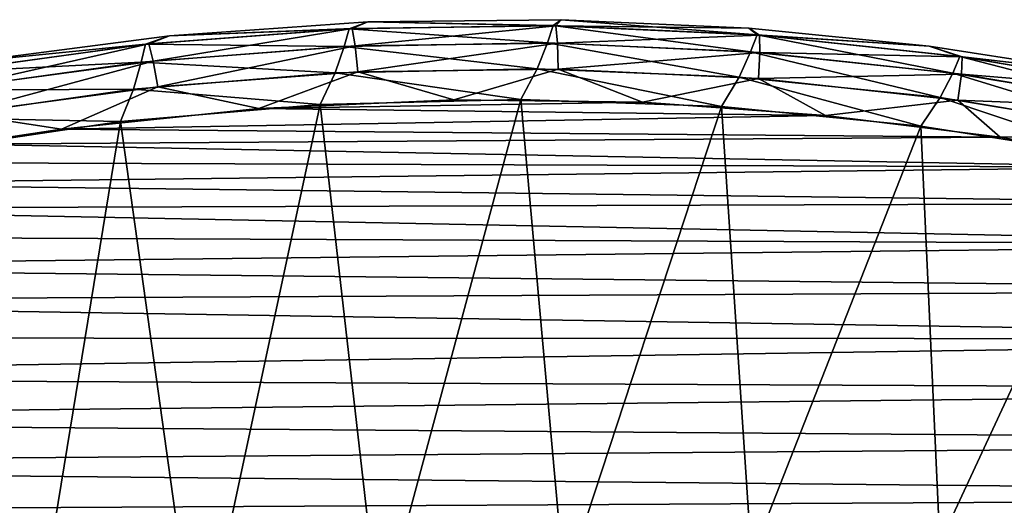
# Model space of a CAD drawing. Header units: millimetres. Extents: x -35.2 to 15.9, y -21 to 21.
# Tile 48 of 57: x -6.5 to -0.4, y 18 to 21. Entities that reach past the tile are written whole.
import ezdxf

# ---------------------------------------------------------------- set-up
doc = ezdxf.new("R2010")
doc.units = ezdxf.units.MM
doc.header["$LTSCALE"] = 65.185185
for name, color, linetype in [('23', 7, 'CONTINUOUS'), ('27', 7, 'CONTINUOUS'), ('28', 7, 'CONTINUOUS'), ('39', 7, 'CONTINUOUS'), ('40', 7, 'CONTINUOUS')]:
    doc.layers.add(name, color=color, linetype=linetype)

msp = doc.modelspace()

# ---------------------------------------------------------------- linework, layer by layer
at = {"layer": '23', "linetype": 'Continuous'}
for points in [[(-5.8823, 20.3609, -2.75), (-5.4008, 16.9082, -2.75), (-4.6376, 20.4684, -2.75), (-5.8823, 20.3609, -2.75)], [(-5.4008, 16.9082, -2.75), (-4.2683, 17.2292, -2.75), (-4.6376, 20.4684, -2.75), (-5.4008, 16.9082, -2.75)], [(-4.6376, 20.4684, -2.75), (-4.2683, 17.2292, -2.75), (-3.3871, 20.4995, -2.75), (-4.6376, 20.4684, -2.75)], [(-4.2683, 17.2292, -2.75), (-3.1148, 17.4744, -2.75), (-3.3871, 20.4995, -2.75), (-4.2683, 17.2292, -2.75)], [(-3.3871, 20.4995, -2.75), (-3.1148, 17.4744, -2.75), (-2.1366, 20.4546, -2.75), (-3.3871, 20.4995, -2.75)], [(-3.1148, 17.4744, -2.75), (-1.9488, 17.6427, -2.75), (-2.1366, 20.4546, -2.75), (-3.1148, 17.4744, -2.75)], [(-2.1366, 20.4546, -2.75), (-1.9488, 17.6427, -2.75), (-0.8933, 20.3334, -2.75), (-2.1366, 20.4546, -2.75)], [(-7.1208, 20.1776, -2.75), (-6.5122, 16.5122, -2.75), (-5.8823, 20.3609, -2.75), (-7.1208, 20.1776, -2.75)], [(-6.5122, 16.5122, -2.75), (-5.4008, 16.9082, -2.75), (-5.8823, 20.3609, -2.75), (-6.5122, 16.5122, -2.75)], [(-1.9488, 17.6427, -2.75), (-0.7741, 17.7329, -2.75), (-0.8933, 20.3334, -2.75), (-1.9488, 17.6427, -2.75)], [(-0.8933, 20.3334, -2.75), (-0.7741, 17.7329, -2.75), (0.3435, 20.1364, -2.75), (-0.8933, 20.3334, -2.75)], [(-0.7741, 17.7329, -2.75), (0.405, 17.7454, -2.75), (0.3435, 20.1364, -2.75), (-0.7741, 17.7329, -2.75)]]:
    msp.add_3dface(points, dxfattribs=at)
at = {"layer": '27', "linetype": 'Continuous'}
for points in [[(-5.0198, 20.4435, -4.05), (-1.4873, 20.3996, -4.05), (-6.2499, 20.314, -4.05), (-5.0198, 20.4435, -4.05)], [(-3.8052, 20.4965, -4.05), (-2.6284, 20.4821, -4.05), (-5.0198, 20.4435, -4.05), (-3.8052, 20.4965, -4.05)], [(-2.6284, 20.4821, -4.05), (-1.4873, 20.3996, -4.05), (-5.0198, 20.4435, -4.05), (-2.6284, 20.4821, -4.05)], [(-1.4873, 20.3996, -4.05), (-0.3991, 20.2652, -4.05), (-6.2499, 20.314, -4.05), (-1.4873, 20.3996, -4.05)], [(-6.2499, 20.314, -4.05), (-0.3991, 20.2652, -4.05), (-6.8716, 20.2196, -4.05), (-6.2499, 20.314, -4.05)], [(-0.3991, 20.2652, -4.05), (0.6366, 20.0773, -4.05), (-6.8716, 20.2196, -4.05), (-0.3991, 20.2652, -4.05)], [(-6.8716, 20.2196, -4.05), (0.6366, 20.0773, -4.05), (-7.4962, 20.1059, -4.05), (-6.8716, 20.2196, -4.05)], [(-7.4962, 20.1059, -4.05), (0.6366, 20.0773, -4.05), (-8.1192, 19.9727, -4.05), (-7.4962, 20.1059, -4.05)], [(0.6366, 20.0773, -4.05), (1.6126, 19.8533, -4.05), (-8.1192, 19.9727, -4.05), (0.6366, 20.0773, -4.05)], [(-8.1192, 19.9727, -4.05), (1.6126, 19.8533, -4.05), (-8.7364, 19.8198, -4.05), (-8.1192, 19.9727, -4.05)], [(1.6126, 19.8533, -4.05), (2.5262, 19.5941, -4.05), (-8.7364, 19.8198, -4.05), (1.6126, 19.8533, -4.05)], [(-8.7364, 19.8198, -4.05), (2.5262, 19.5941, -4.05), (-9.3512, 19.6466, -4.05), (-8.7364, 19.8198, -4.05)], [(-9.3512, 19.6466, -4.05), (2.5262, 19.5941, -4.05), (-9.9636, 19.4536, -4.05), (-9.3512, 19.6466, -4.05)], [(2.5262, 19.5941, -4.05), (3.3822, 19.3107, -4.05), (-9.9636, 19.4536, -4.05), (2.5262, 19.5941, -4.05)], [(-9.9636, 19.4536, -4.05), (3.3822, 19.3107, -4.05), (-10.5701, 19.2417, -4.05), (-9.9636, 19.4536, -4.05)], [(3.3822, 19.3107, -4.05), (4.1805, 19.0071, -4.05), (-10.5701, 19.2417, -4.05), (3.3822, 19.3107, -4.05)], [(-10.5701, 19.2417, -4.05), (4.1805, 19.0071, -4.05), (-11.1672, 19.0122, -4.05), (-10.5701, 19.2417, -4.05)], [(-11.1672, 19.0122, -4.05), (4.1805, 19.0071, -4.05), (-11.7546, 18.7647, -4.05), (-11.1672, 19.0122, -4.05)], [(4.1805, 19.0071, -4.05), (4.9258, 18.6882, -4.05), (-11.7546, 18.7647, -4.05), (4.1805, 19.0071, -4.05)], [(-11.7546, 18.7647, -4.05), (4.9258, 18.6882, -4.05), (-12.3345, 18.4986, -4.05), (-11.7546, 18.7647, -4.05)], [(4.9258, 18.6882, -4.05), (5.6211, 18.3596, -4.05), (-12.3345, 18.4986, -4.05), (4.9258, 18.6882, -4.05)], [(-12.3345, 18.4986, -4.05), (5.6211, 18.3596, -4.05), (-12.9054, 18.2148, -4.05), (-12.3345, 18.4986, -4.05)], [(5.6211, 18.3596, -4.05), (6.2687, 18.0224, -4.05), (-12.9054, 18.2148, -4.05), (5.6211, 18.3596, -4.05)], [(-12.9054, 18.2148, -4.05), (6.2687, 18.0224, -4.05), (-13.4659, 17.9145, -4.05), (-12.9054, 18.2148, -4.05)], [(6.2687, 18.0224, -4.05), (6.8738, 17.6821, -4.05), (-13.4659, 17.9145, -4.05), (6.2687, 18.0224, -4.05)]]:
    msp.add_3dface(points, dxfattribs=at)
at = {"layer": '28', "linetype": 'Continuous'}
for points in [[(-4.3419, 20.9831, -3.55), (-4.3415, 20.9831, -3.25), (-3.136, 20.9968, -3.55), (-4.3419, 20.9831, -3.55)], [(-4.3415, 20.9831, -3.25), (-3.1357, 20.9968, -3.25), (-3.136, 20.9968, -3.55), (-4.3415, 20.9831, -3.25)], [(-3.136, 20.9968, -3.55), (-3.1357, 20.9968, -3.25), (-1.9664, 20.9439, -3.55), (-3.136, 20.9968, -3.55)], [(-3.1357, 20.9968, -3.25), (-1.9661, 20.9439, -3.25), (-1.9664, 20.9439, -3.55), (-3.1357, 20.9968, -3.25)], [(-5.577, 20.897, -3.55), (-5.5766, 20.8971, -3.25), (-4.3419, 20.9831, -3.55), (-5.577, 20.897, -3.55)], [(-5.5766, 20.8971, -3.25), (-4.3415, 20.9831, -3.25), (-4.3419, 20.9831, -3.55), (-5.5766, 20.8971, -3.25)], [(-1.9664, 20.9439, -3.55), (-1.9661, 20.9439, -3.25), (-0.8414, 20.831, -3.55), (-1.9664, 20.9439, -3.55)], [(-1.9661, 20.9439, -3.25), (-0.8412, 20.831, -3.25), (-0.8414, 20.831, -3.55), (-1.9661, 20.9439, -3.25)], [(-6.8264, 20.7349, -3.55), (-6.8257, 20.735, -3.25), (-5.577, 20.897, -3.55), (-6.8264, 20.7349, -3.55)], [(-6.8257, 20.735, -3.25), (-5.5766, 20.8971, -3.25), (-5.577, 20.897, -3.55), (-6.8257, 20.735, -3.25)], [(-0.8412, 20.831, -3.25), (0.2298, 20.6661, -3.25), (-0.8414, 20.831, -3.55), (-0.8412, 20.831, -3.25)], [(-0.8414, 20.831, -3.55), (0.2298, 20.6661, -3.25), (0.2298, 20.6661, -3.55), (-0.8414, 20.831, -3.55)]]:
    msp.add_3dface(points, dxfattribs=at)
at = {"layer": '39', "linetype": 'Continuous'}
for points in [[(-4.3419, 20.9831, -3.55), (-3.136, 20.9968, -3.55), (-3.1684, 20.9593, -3.7413), (-4.3419, 20.9831, -3.55)], [(-3.136, 20.9968, -3.55), (-1.9664, 20.9439, -3.55), (-3.1684, 20.9593, -3.7413), (-3.136, 20.9968, -3.55)], [(-5.7069, 20.8454, -3.7413), (-5.577, 20.897, -3.55), (-4.4394, 20.9409, -3.7413), (-5.7069, 20.8454, -3.7413)], [(-5.7069, 20.8454, -3.7413), (-4.4394, 20.9409, -3.7413), (-5.6802, 20.7391, -3.9037), (-5.7069, 20.8454, -3.7413)], [(-5.6802, 20.7391, -3.9037), (-4.4394, 20.9409, -3.7413), (-4.4207, 20.8331, -3.9037), (-5.6802, 20.7391, -3.9037)], [(-5.577, 20.897, -3.55), (-4.3419, 20.9831, -3.55), (-4.4394, 20.9409, -3.7413), (-5.577, 20.897, -3.55)], [(-4.4394, 20.9409, -3.7413), (-4.3419, 20.9831, -3.55), (-3.1684, 20.9593, -3.7413), (-4.4394, 20.9409, -3.7413)], [(-4.4394, 20.9409, -3.7413), (-3.1684, 20.9593, -3.7413), (-4.4207, 20.8331, -3.9037), (-4.4394, 20.9409, -3.7413)], [(-4.4207, 20.8331, -3.9037), (-3.1684, 20.9593, -3.7413), (-3.1578, 20.8506, -3.9037), (-4.4207, 20.8331, -3.9037)], [(-3.1684, 20.9593, -3.7413), (-1.9664, 20.9439, -3.55), (-1.8986, 20.9007, -3.7413), (-3.1684, 20.9593, -3.7413)], [(-3.1684, 20.9593, -3.7413), (-1.8986, 20.9007, -3.7413), (-3.1578, 20.8506, -3.9037), (-3.1684, 20.9593, -3.7413)], [(-1.9664, 20.9439, -3.55), (-0.8414, 20.831, -3.55), (-1.8986, 20.9007, -3.7413), (-1.9664, 20.9439, -3.55)], [(-6.8264, 20.7349, -3.55), (-5.577, 20.897, -3.55), (-5.7069, 20.8454, -3.7413), (-6.8264, 20.7349, -3.55)], [(-3.1578, 20.8506, -3.9037), (-1.8986, 20.9007, -3.7413), (-1.8962, 20.7916, -3.9037), (-3.1578, 20.8506, -3.9037)], [(-1.8986, 20.9007, -3.7413), (-0.8414, 20.831, -3.55), (-0.6348, 20.7652, -3.7413), (-1.8986, 20.9007, -3.7413)], [(-1.8986, 20.9007, -3.7413), (-0.6348, 20.7652, -3.7413), (-1.8962, 20.7916, -3.9037), (-1.8986, 20.9007, -3.7413)], [(-6.9663, 20.6734, -3.7413), (-6.8264, 20.7349, -3.55), (-5.7069, 20.8454, -3.7413), (-6.9663, 20.6734, -3.7413)], [(-6.9663, 20.6734, -3.7413), (-5.7069, 20.8454, -3.7413), (-6.9317, 20.5691, -3.9037), (-6.9663, 20.6734, -3.7413)], [(-6.9317, 20.5691, -3.9037), (-5.7069, 20.8454, -3.7413), (-5.6802, 20.7391, -3.9037), (-6.9317, 20.5691, -3.9037)], [(-5.6802, 20.7391, -3.9037), (-4.4207, 20.8331, -3.9037), (-5.6512, 20.5788, -4.0121), (-5.6802, 20.7391, -3.9037)], [(-5.6512, 20.5788, -4.0121), (-4.4207, 20.8331, -3.9037), (-4.4043, 20.6712, -4.0121), (-5.6512, 20.5788, -4.0121)], [(-4.4207, 20.8331, -3.9037), (-3.1578, 20.8506, -3.9037), (-4.4043, 20.6712, -4.0121), (-4.4207, 20.8331, -3.9037)], [(-4.4043, 20.6712, -4.0121), (-3.1578, 20.8506, -3.9037), (-3.154, 20.6881, -4.0121), (-4.4043, 20.6712, -4.0121)], [(-3.1578, 20.8506, -3.9037), (-1.8962, 20.7916, -3.9037), (-3.154, 20.6881, -4.0121), (-3.1578, 20.8506, -3.9037)], [(-0.8414, 20.831, -3.55), (0.2298, 20.6661, -3.55), (-0.6348, 20.7652, -3.7413), (-0.8414, 20.831, -3.55)], [(-3.154, 20.6881, -4.0121), (-1.8962, 20.7916, -3.9037), (-1.9051, 20.6294, -4.0121), (-3.154, 20.6881, -4.0121)], [(-1.8962, 20.7916, -3.9037), (-0.6404, 20.6564, -3.9037), (-1.9051, 20.6294, -4.0121), (-1.8962, 20.7916, -3.9037)], [(-1.8962, 20.7916, -3.9037), (-0.6348, 20.7652, -3.7413), (-0.6404, 20.6564, -3.9037), (-1.8962, 20.7916, -3.9037)], [(-0.6348, 20.7652, -3.7413), (0.6186, 20.5534, -3.7413), (-0.6404, 20.6564, -3.9037), (-0.6348, 20.7652, -3.7413)], [(-0.6348, 20.7652, -3.7413), (0.2298, 20.6661, -3.55), (0.6186, 20.5534, -3.7413), (-0.6348, 20.7652, -3.7413)], [(-6.9317, 20.5691, -3.9037), (-5.6802, 20.7391, -3.9037), (-6.8902, 20.4113, -4.0121), (-6.9317, 20.5691, -3.9037)], [(-6.8902, 20.4113, -4.0121), (-5.6802, 20.7391, -3.9037), (-5.6512, 20.5788, -4.0121), (-6.8902, 20.4113, -4.0121)], [(-3.8052, 20.4965, -4.05), (-4.4043, 20.6712, -4.0121), (-3.154, 20.6881, -4.0121), (-3.8052, 20.4965, -4.05)], [(-2.6284, 20.4821, -4.05), (-3.8052, 20.4965, -4.05), (-3.154, 20.6881, -4.0121), (-2.6284, 20.4821, -4.05)], [(-2.6284, 20.4821, -4.05), (-3.154, 20.6881, -4.0121), (-1.9051, 20.6294, -4.0121), (-2.6284, 20.4821, -4.05)], [(-5.0198, 20.4435, -4.05), (-5.6512, 20.5788, -4.0121), (-4.4043, 20.6712, -4.0121), (-5.0198, 20.4435, -4.05)], [(-3.8052, 20.4965, -4.05), (-5.0198, 20.4435, -4.05), (-4.4043, 20.6712, -4.0121), (-3.8052, 20.4965, -4.05)], [(-1.4873, 20.3996, -4.05), (-2.6284, 20.4821, -4.05), (-1.9051, 20.6294, -4.0121), (-1.4873, 20.3996, -4.05)], [(-1.9051, 20.6294, -4.0121), (-0.6404, 20.6564, -3.9037), (-0.662, 20.4954, -4.0121), (-1.9051, 20.6294, -4.0121)], [(-1.4873, 20.3996, -4.05), (-1.9051, 20.6294, -4.0121), (-0.662, 20.4954, -4.0121), (-1.4873, 20.3996, -4.05)], [(-0.6404, 20.6564, -3.9037), (0.6049, 20.4454, -3.9037), (-0.662, 20.4954, -4.0121), (-0.6404, 20.6564, -3.9037)], [(-0.6404, 20.6564, -3.9037), (0.6186, 20.5534, -3.7413), (0.6049, 20.4454, -3.9037), (-0.6404, 20.6564, -3.9037)], [(-6.2499, 20.314, -4.05), (-6.8902, 20.4113, -4.0121), (-5.6512, 20.5788, -4.0121), (-6.2499, 20.314, -4.05)], [(-5.0198, 20.4435, -4.05), (-6.2499, 20.314, -4.05), (-5.6512, 20.5788, -4.0121), (-5.0198, 20.4435, -4.05)], [(-0.3991, 20.2652, -4.05), (-1.4873, 20.3996, -4.05), (-0.662, 20.4954, -4.0121), (-0.3991, 20.2652, -4.05)], [(-0.3991, 20.2652, -4.05), (-0.662, 20.4954, -4.0121), (0.5708, 20.2866, -4.0121), (-0.3991, 20.2652, -4.05)], [(-0.662, 20.4954, -4.0121), (0.6049, 20.4454, -3.9037), (0.5708, 20.2866, -4.0121), (-0.662, 20.4954, -4.0121)], [(-6.2499, 20.314, -4.05), (-6.8716, 20.2196, -4.05), (-6.8902, 20.4113, -4.0121), (-6.2499, 20.314, -4.05)], [(0.6366, 20.0773, -4.05), (-0.3991, 20.2652, -4.05), (0.5708, 20.2866, -4.0121), (0.6366, 20.0773, -4.05)]]:
    msp.add_3dface(points, dxfattribs=at)
at = {"layer": '40', "linetype": 'Continuous'}
for points in [[(-3.1357, 20.9968, -3.25), (-4.3415, 20.9831, -3.25), (-3.1857, 20.9597, -3.059), (-3.1357, 20.9968, -3.25)], [(-1.9146, 20.902, -3.059), (-3.1357, 20.9968, -3.25), (-3.1857, 20.9597, -3.059), (-1.9146, 20.902, -3.059)], [(-1.9661, 20.9439, -3.25), (-3.1357, 20.9968, -3.25), (-1.9146, 20.902, -3.059), (-1.9661, 20.9439, -3.25)], [(-4.458, 20.9402, -3.059), (-5.5766, 20.8971, -3.25), (-5.7268, 20.8435, -3.059), (-4.458, 20.9402, -3.059)], [(-4.458, 20.9402, -3.059), (-5.7268, 20.8435, -3.059), (-4.4891, 20.8302, -2.8966), (-4.458, 20.9402, -3.059)], [(-4.3415, 20.9831, -3.25), (-5.5766, 20.8971, -3.25), (-4.458, 20.9402, -3.059), (-4.3415, 20.9831, -3.25)], [(-3.2214, 20.8518, -2.8966), (-4.458, 20.9402, -3.059), (-4.4891, 20.8302, -2.8966), (-3.2214, 20.8518, -2.8966)], [(-3.1857, 20.9597, -3.059), (-4.3415, 20.9831, -3.25), (-4.458, 20.9402, -3.059), (-3.1857, 20.9597, -3.059)], [(-3.1857, 20.9597, -3.059), (-4.458, 20.9402, -3.059), (-3.2214, 20.8518, -2.8966), (-3.1857, 20.9597, -3.059)], [(-1.9547, 20.7964, -2.8966), (-3.1857, 20.9597, -3.059), (-3.2214, 20.8518, -2.8966), (-1.9547, 20.7964, -2.8966)], [(-1.9146, 20.902, -3.059), (-3.1857, 20.9597, -3.059), (-1.9547, 20.7964, -2.8966), (-1.9146, 20.902, -3.059)], [(-0.8412, 20.831, -3.25), (-1.9661, 20.9439, -3.25), (-1.9146, 20.902, -3.059), (-0.8412, 20.831, -3.25)], [(-5.5766, 20.8971, -3.25), (-6.8257, 20.735, -3.25), (-5.7268, 20.8435, -3.059), (-5.5766, 20.8971, -3.25)], [(-0.6937, 20.664, -2.8966), (-1.9146, 20.902, -3.059), (-1.9547, 20.7964, -2.8966), (-0.6937, 20.664, -2.8966)], [(-0.6493, 20.7673, -3.059), (-0.8412, 20.831, -3.25), (-1.9146, 20.902, -3.059), (-0.6493, 20.7673, -3.059)], [(-0.6493, 20.7673, -3.059), (-1.9146, 20.902, -3.059), (-0.6937, 20.664, -2.8966), (-0.6493, 20.7673, -3.059)], [(-5.7268, 20.8435, -3.059), (-6.8257, 20.735, -3.25), (-6.9874, 20.67, -3.059), (-5.7268, 20.8435, -3.059)], [(-5.7268, 20.8435, -3.059), (-6.9874, 20.67, -3.059), (-5.7532, 20.7316, -2.8966), (-5.7268, 20.8435, -3.059)], [(-4.4891, 20.8302, -2.8966), (-5.7268, 20.8435, -3.059), (-5.7532, 20.7316, -2.8966), (-4.4891, 20.8302, -2.8966)], [(-4.5457, 20.6649, -2.7881), (-4.4891, 20.8302, -2.8966), (-5.7532, 20.7316, -2.8966), (-4.5457, 20.6649, -2.7881)], [(-4.5457, 20.6649, -2.7881), (-3.2855, 20.6902, -2.7881), (-4.4891, 20.8302, -2.8966), (-4.5457, 20.6649, -2.7881)], [(-3.2855, 20.6902, -2.7881), (-3.2214, 20.8518, -2.8966), (-4.4891, 20.8302, -2.8966), (-3.2855, 20.6902, -2.7881)], [(-3.2855, 20.6902, -2.7881), (-2.026, 20.6388, -2.7881), (-3.2214, 20.8518, -2.8966), (-3.2855, 20.6902, -2.7881)], [(-2.026, 20.6388, -2.7881), (-1.9547, 20.7964, -2.8966), (-3.2214, 20.8518, -2.8966), (-2.026, 20.6388, -2.7881)], [(0.2298, 20.6661, -3.25), (-0.8412, 20.831, -3.25), (-0.6493, 20.7673, -3.059), (0.2298, 20.6661, -3.25)], [(-2.026, 20.6388, -2.7881), (-0.7721, 20.5107, -2.7881), (-1.9547, 20.7964, -2.8966), (-2.026, 20.6388, -2.7881)], [(-0.7721, 20.5107, -2.7881), (-0.6937, 20.664, -2.8966), (-1.9547, 20.7964, -2.8966), (-0.7721, 20.5107, -2.7881)], [(0.5569, 20.4553, -2.8966), (-0.6493, 20.7673, -3.059), (-0.6937, 20.664, -2.8966), (0.5569, 20.4553, -2.8966)], [(0.6055, 20.5561, -3.059), (0.2298, 20.6661, -3.25), (-0.6493, 20.7673, -3.059), (0.6055, 20.5561, -3.059)], [(0.6055, 20.5561, -3.059), (-0.6493, 20.7673, -3.059), (0.5569, 20.4553, -2.8966), (0.6055, 20.5561, -3.059)], [(-5.802, 20.5629, -2.7881), (-5.7532, 20.7316, -2.8966), (-7.0089, 20.5564, -2.8966), (-5.802, 20.5629, -2.7881)], [(-5.7532, 20.7316, -2.8966), (-6.9874, 20.67, -3.059), (-7.0089, 20.5564, -2.8966), (-5.7532, 20.7316, -2.8966)], [(-5.802, 20.5629, -2.7881), (-4.5457, 20.6649, -2.7881), (-5.7532, 20.7316, -2.8966), (-5.802, 20.5629, -2.7881)], [(-4.5457, 20.6649, -2.7881), (-3.3871, 20.4995, -2.75), (-3.2855, 20.6902, -2.7881), (-4.5457, 20.6649, -2.7881)], [(-3.3871, 20.4995, -2.75), (-2.1366, 20.4546, -2.75), (-3.2855, 20.6902, -2.7881), (-3.3871, 20.4995, -2.75)], [(-3.2855, 20.6902, -2.7881), (-2.1366, 20.4546, -2.75), (-2.026, 20.6388, -2.7881), (-3.2855, 20.6902, -2.7881)], [(-5.802, 20.5629, -2.7881), (-4.6376, 20.4684, -2.75), (-4.5457, 20.6649, -2.7881), (-5.802, 20.5629, -2.7881)], [(-4.6376, 20.4684, -2.75), (-3.3871, 20.4995, -2.75), (-4.5457, 20.6649, -2.7881), (-4.6376, 20.4684, -2.75)], [(-2.1366, 20.4546, -2.75), (-0.8933, 20.3334, -2.75), (-2.026, 20.6388, -2.7881), (-2.1366, 20.4546, -2.75)], [(-2.026, 20.6388, -2.7881), (-0.8933, 20.3334, -2.75), (-0.7721, 20.5107, -2.7881), (-2.026, 20.6388, -2.7881)], [(-0.7721, 20.5107, -2.7881), (0.4717, 20.3066, -2.7881), (-0.6937, 20.664, -2.8966), (-0.7721, 20.5107, -2.7881)], [(0.4717, 20.3066, -2.7881), (0.5569, 20.4553, -2.8966), (-0.6937, 20.664, -2.8966), (0.4717, 20.3066, -2.7881)], [(-7.0498, 20.3846, -2.7881), (-5.8823, 20.3609, -2.75), (-5.802, 20.5629, -2.7881), (-7.0498, 20.3846, -2.7881)], [(-7.0498, 20.3846, -2.7881), (-5.802, 20.5629, -2.7881), (-7.0089, 20.5564, -2.8966), (-7.0498, 20.3846, -2.7881)], [(-5.8823, 20.3609, -2.75), (-4.6376, 20.4684, -2.75), (-5.802, 20.5629, -2.7881), (-5.8823, 20.3609, -2.75)], [(-0.8933, 20.3334, -2.75), (0.3435, 20.1364, -2.75), (-0.7721, 20.5107, -2.7881), (-0.8933, 20.3334, -2.75)], [(-0.7721, 20.5107, -2.7881), (0.3435, 20.1364, -2.75), (0.4717, 20.3066, -2.7881), (-0.7721, 20.5107, -2.7881)], [(-7.1208, 20.1776, -2.75), (-5.8823, 20.3609, -2.75), (-7.0498, 20.3846, -2.7881), (-7.1208, 20.1776, -2.75)]]:
    msp.add_3dface(points, dxfattribs=at)

doc.saveas('drawing.dxf')
